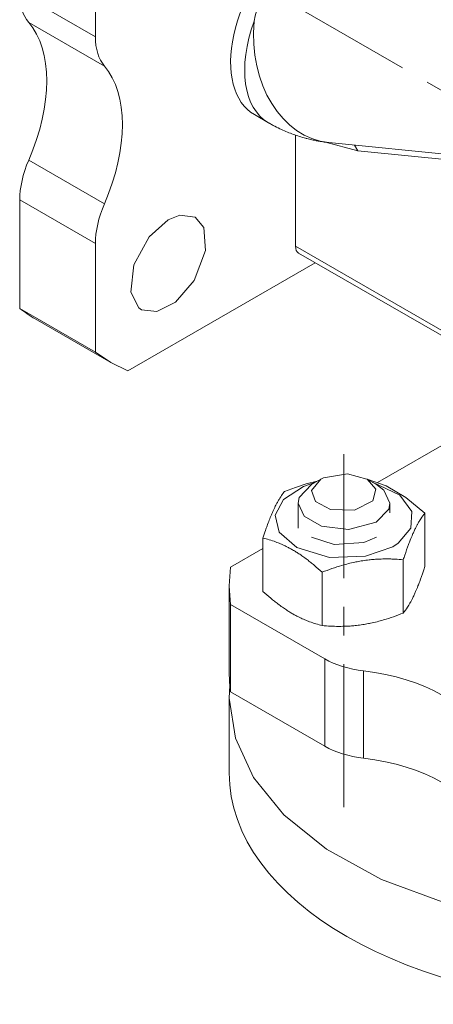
# Model space of a CAD drawing. Header units: millimetres. Extents: x 0 to 420, y 0 to 297.
# Tile 10 of 19: x 311 to 333, y 108 to 159. Entities that reach past the tile are written whole.
import ezdxf

# ---------------------------------------------------------------- set-up
doc = ezdxf.new("R2010")
doc.units = ezdxf.units.MM
doc.linetypes.add('K5LT_AXLED', pattern=[12, 7.5, -1.5, 1.5, -1.5])
doc.linetypes.add('K5LT_THIN', pattern=[0])
doc.layers.add('Системный слой (1)', color=7, linetype='Continuous', true_color=0x6c6c6c)

# ---------------------------------------------------------------- blocks, each defined once
blk = doc.blocks.new('U57')
at = {"layer": 'Системный слой (1)', "color": 7, "linetype": 'K5LT_THIN', "lineweight": 18, "true_color": 0xffffff}
for p, q in [((322.32, 130.671), (322.252, 129.692)), ((322.252, 129.692), (322.32, 128.713))]:
    blk.add_line(p, q, dxfattribs=at)
blk = doc.blocks.new('U58')
at = {"layer": 'Системный слой (1)', "color": 7, "linetype": 'K5LT_THIN', "lineweight": 18, "true_color": 0xffffff}
for p, q in [((330.012, 135.112), (336.229, 138.701)), ((322.32, 130.671), (324.013, 131.648))]:
    blk.add_line(p, q, dxfattribs=at)
blk = doc.blocks.new('U112')
at = {"layer": 'Системный слой (1)', "color": 7, "linetype": 'K5LT_THIN', "lineweight": 18, "true_color": 0xffffff}
for p, q in [((315.25, 141.938), (316.064, 141.389)), ((316.064, 141.389), (316.946, 140.959))]:
    blk.add_line(p, q, dxfattribs=at)
blk = doc.blocks.new('U113')
at = {"layer": 'Системный слой (1)', "color": 7, "linetype": 'K5LT_THIN', "lineweight": 18, "true_color": 0xffffff}
for p, q in [((319.663, 149.11), (319.064, 148.871)), ((320.464, 149.01), (319.663, 149.11)), ((319.064, 148.871), (318.065, 147.982)), ((320.916, 148.464), (320.464, 149.01)), ((321.006, 147.261), (320.916, 148.464)), ((318.065, 147.982), (317.265, 146.502)), ((320.408, 145.682), (321.006, 147.261)), ((317.265, 146.502), (317.111, 145.082)), ((319.436, 144.555), (320.408, 145.682)), ((317.111, 145.082), (317.518, 144.265)), ((318.465, 144.06), (319.436, 144.555)), ((317.518, 144.265), (317.664, 144.16)), ((317.664, 144.16), (318.465, 144.06))]:
    blk.add_line(p, q, dxfattribs=at)
blk = doc.blocks.new('U167')
at = {"layer": 'Системный слой (1)', "color": 7, "linetype": 'K5LT_THIN', "lineweight": 18, "true_color": 0xffffff}
for p, q in [((326.281, 135.032), (326.858, 135.174)), ((325.149, 134.644), (325.711, 134.853)), ((325.711, 134.853), (326.281, 135.032))]:
    blk.add_line(p, q, dxfattribs=at)
blk = doc.blocks.new('U168')
at = {"layer": 'Системный слой (1)', "color": 7, "linetype": 'K5LT_THIN', "lineweight": 18, "true_color": 0xffffff}
for p, q in [((326.555, 132.239), (327.742, 131.865)), ((329.298, 131.972), (329.949, 132.239)), ((327.742, 131.865), (329.298, 131.972))]:
    blk.add_line(p, q, dxfattribs=at)
blk = doc.blocks.new('U169')
at = {"layer": 'Системный слой (1)', "color": 7, "linetype": 'K5LT_THIN', "lineweight": 18, "true_color": 0xffffff}
for p, q in [((329.46, 135.281), (330.465, 134.927)), ((330.465, 134.927), (331.487, 134.327)), ((331.487, 134.327), (332.49, 133.508))]:
    blk.add_line(p, q, dxfattribs=at)
blk = doc.blocks.new('U170')
at = {"layer": 'Системный слой (1)', "color": 7, "linetype": 'K5LT_THIN', "lineweight": 18, "true_color": 0xffffff}
for p, q in [((325.089, 134.224), (326.129, 134.905)), ((326.129, 134.905), (326.758, 135.117)), ((329.745, 135.117), (331.17, 134.446)), ((324.654, 133.389), (325.089, 134.224)), ((331.17, 134.446), (331.803, 133.592)), ((324.858, 132.508), (324.654, 133.389)), ((331.803, 133.592), (331.755, 132.717)), ((331.755, 132.717), (331.084, 131.927)), ((325.783, 131.698), (324.858, 132.508)), ((327.498, 131.181), (325.783, 131.698)), ((330.804, 131.745), (329.385, 131.24)), ((331.084, 131.927), (330.804, 131.745)), ((329.385, 131.24), (327.498, 131.181))]:
    blk.add_line(p, q, dxfattribs=at)
blk = doc.blocks.new('U175')
at = {"layer": 'Системный слой (1)', "color": 7, "linetype": 'K5LT_THIN', "lineweight": 18, "true_color": 0xffffff}
for p, q in [((322.282, 124.466), (322.252, 123.813)), ((364.252, 123.813), (364.221, 124.466)), ((322.252, 123.813), (322.571, 121.707)), ((364.251, 123.703), (364.252, 123.813)), ((363.895, 121.587), (364.251, 123.703)), ((322.571, 121.707), (323.525, 119.655)), ((362.882, 119.507), (363.895, 121.587)), ((323.525, 119.655), (325.114, 117.702)), ((361.192, 117.511), (362.882, 119.507)), ((325.114, 117.702), (327.341, 115.9)), ((358.795, 115.66), (361.192, 117.511)), ((327.341, 115.9), (330.212, 114.309)), ((355.658, 114.031), (358.795, 115.66)), ((330.212, 114.309), (333.726, 113.008)), ((351.777, 112.733), (355.658, 114.031)), ((333.726, 113.008), (337.853, 112.096)), ((347.266, 111.912), (351.777, 112.733)), ((337.853, 112.096), (342.469, 111.697)), ((342.469, 111.697), (347.266, 111.912))]:
    blk.add_line(p, q, dxfattribs=at)
blk = doc.blocks.new('U176')
at = {"layer": 'Системный слой (1)', "color": 7, "linetype": 'K5LT_THIN', "lineweight": 18, "true_color": 0xffffff}
for p, q in [((327.05, 135.285), (326.561, 134.695)), ((327.184, 135.355), (327.05, 135.285)), ((328.432, 135.567), (327.184, 135.355)), ((329.454, 135.285), (328.432, 135.567)), ((329.458, 135.282), (329.454, 135.285)), ((329.928, 134.752), (329.458, 135.282)), ((326.561, 134.695), (326.767, 134.113)), ((329.766, 134.145), (329.928, 134.752)), ((328.801, 133.662), (329.766, 134.145)), ((326.767, 134.113), (327.555, 133.695)), ((327.555, 133.695), (328.801, 133.662))]:
    blk.add_line(p, q, dxfattribs=at)
blk = doc.blocks.new('U177')
at = {"layer": 'Системный слой (1)', "color": 7, "linetype": 'K5LT_THIN', "lineweight": 18, "true_color": 0xffffff}
for p, q in [((326.555, 134.999), (325.906, 134.313)), ((330.339, 134.703), (329.949, 134.999)), ((330.652, 134.019), (330.339, 134.703)), ((325.906, 134.313), (325.852, 134.019)), ((325.852, 134.019), (326.165, 133.335)), ((329.935, 133.031), (330.593, 133.716)), ((330.593, 133.716), (330.652, 134.019)), ((326.165, 133.335), (327.07, 132.813)), ((327.07, 132.813), (328.494, 132.641)), ((328.494, 132.641), (329.935, 133.031))]:
    blk.add_line(p, q, dxfattribs=at)

msp = doc.modelspace()

# ---------------------------------------------------------------- linework, layer by layer
at = {"layer": 'Системный слой (1)', "color": 7, "linetype": 'K5LT_THIN', "lineweight": 18, "true_color": 0xffffff}
for p, q in [((315.2502, 158.4596), (315.2502, 164.1491)), ((311.2904, 160.7458), (315.2502, 158.4596)), ((311.7618, 159.2126), (315.7216, 156.9264)), ((323.5639, 154.3794), (324.3014, 153.9535)), ((325.7154, 147.4914), (325.7154, 153.3041)), ((327.2782, 152.9367), (328.9693, 152.4784)), ((327.4677, 152.9155), (334.2492, 152.2437)), ((328.8001, 152.7835), (328.9693, 152.4784)), ((328.9693, 152.4784), (334.2492, 151.9553)), ((311.7618, 151.9912), (315.7216, 149.705)), ((311.2904, 144.2242), (311.2904, 149.9137)), ((311.2904, 149.9137), (315.2502, 147.6275)), ((315.2502, 141.938), (315.2502, 147.6275)), ((325.7154, 147.4914), (334.2492, 142.5644)), ((325.881, 147.1252), (334.2492, 142.2938)), ((326.7538, 146.6212), (316.9462, 140.9588)), ((311.2904, 144.2242), (315.2502, 141.938)), ((312.1041, 143.6752), (316.0639, 141.389)), ((327.0495, 135.2847), (326.5545, 134.999)), ((329.4537, 135.2847), (329.9487, 134.999)), ((325.8516, 132.7098), (325.8516, 134.0192)), ((330.6516, 133.5125), (330.6516, 134.0192)), ((332.49, 130.7141), (332.49, 133.508)), ((324.0133, 129.4028), (324.0133, 132.1966)), ((331.3543, 128.2671), (331.3543, 131.061)), ((327.1159, 127.6114), (327.1159, 130.4053)), ((322.2516, 125.1194), (322.2516, 129.6917)), ((327.2475, 125.8678), (322.3202, 128.7126)), ((322.3202, 124.1402), (322.3202, 128.7126)), ((327.2475, 121.2954), (327.2475, 125.8678)), ((329.2824, 120.6649), (329.2824, 125.2373)), ((322.2516, 119.8938), (322.2516, 123.813)), ((327.2475, 121.2954), (322.3202, 124.1402))]:
    msp.add_line(p, q, dxfattribs=at)
at = {"layer": 'Системный слой (1)', "color": 30, "linetype": 'K5LT_AXLED', "lineweight": 18, "true_color": 0xff8000}
for p, q in [((324.8189, 160.583), (366.1969, 136.6934)), ((328.2516, 118.0897), (328.2516, 136.5907))]:
    msp.add_line(p, q, dxfattribs=at)
at = {"layer": 'Системный слой (1)', "color": 7, "linetype": 'K5LT_THIN', "lineweight": 18, "true_color": 0xffffff}
for centre, major_axis, ratio, start_param, end_param in [((326.5639, 159.5755), (-3, -5.1962), 0.5773503, 4.156883, 6.2831853), ((327.6953, 158.9223), (-1.8596, -5.7822), 0.6754613, 4.0808534, 4.8675994), ((314.1188, 162.3788), (-2, -3.4641), 0.5773503, 5.4977871, 6.0834727), ((307.0477, 152.8802), (4, 6.9282), 0.5773503, 4.9121016, 6.0834727), ((327.3014, 159.1497), (-3, -5.1962), 0.5773503, 5.012269, 6.2831853), ((328.0591, 158.8863), (-0.5915, -5.9708), 0.7543445, 4.7229297, 6.2831853), ((318.0786, 160.0926), (-2, -3.4641), 0.5773503, 5.4977871, 6.0834727), ((311.0075, 150.5941), (4, 6.9282), 0.5773503, 4.9121016, 6.0834727), ((314.1188, 151.5467), (-2, -3.4641), 0.5773503, 4.9121016, 5.4977871), ((318.0786, 149.2605), (-2, -3.4641), 0.5773503, 4.9121016, 5.4977871), ((326.281, 147.818), (-0.4, -0.6928), 0.5773503, 5.4977871, 6.2831853), ((322.6041, 161.8617), (-10.5, -18.1865), 0.5773503, 6.2023346, 6.2831853), ((330.0759, 127.5008), (-4, 0), 0.5773503, 0.7853982, 1.3710837), ((343.2516, 125.1194), (-21, 0), 0.5773503, 0, 0.0808507), ((327.6953, 120.7103), (8, 0), 0.5773503, 0.1997126, 1.3710837), ((330.0759, 122.9284), (4, 0), 0.5773503, 3.9269908, 4.5126764), ((327.6953, 116.1379), (8, 0), 0.5773503, 0.1997126, 1.3710837), ((343.2516, 119.8938), (21, 0), 0.5773503, 3.1415927, 6.2831853)]:
    msp.add_ellipse(centre, major_axis=major_axis, ratio=ratio, start_param=start_param, end_param=end_param, dxfattribs=at)
for points, knots in [([(324.3014, 153.9535), (324.3104, 153.9484), (324.3194, 153.9432), (324.342, 153.9303), (324.3555, 153.9226), (324.3984, 153.8983), (324.4279, 153.8819), (324.5166, 153.8331), (324.5761, 153.8013), (324.7511, 153.7104), (324.8675, 153.6533), (325.1884, 153.5053), (325.3953, 153.4198), (325.8155, 153.2666), (326.0289, 153.1989), (326.2639, 153.1354), (326.2828, 153.1303), (326.3491, 153.113), (326.3966, 153.101), (326.4875, 153.079), (326.5308, 153.0689), (326.6138, 153.0504), (326.6534, 153.0419), (326.7291, 153.0263), (326.7652, 153.0191), (326.8342, 153.0059), (326.8671, 152.9998), (326.933, 152.9881), (326.966, 152.9825), (327.0252, 152.9728), (327.0514, 152.9686), (327.1242, 152.9575), (327.1709, 152.9508), (327.3008, 152.9335), (327.3841, 152.9238), (327.4677, 152.9155)], [0, 0, 0, 0, 0.1761496, 0.1761496, 0.440374, 0.440374, 1.0128603, 1.0128603, 2.1578327, 2.1578327, 4.3597029, 4.3597029, 8.1597029, 8.1597029, 11.9597029, 11.9597029, 12.2924721, 12.2924721, 13.1239692, 13.1239692, 13.8798756, 13.8798756, 14.5670632, 14.5670632, 15.1917792, 15.1917792, 15.7597029, 15.7597029, 16.3276265, 16.3276265, 16.7775191, 16.7775191, 17.5773727, 17.5773727, 19, 19, 19, 19]), ([(324.0133, 132.1966), (324.0574, 132.3319), (324.1304, 132.5501), (324.2406, 132.8619), (324.3441, 133.1389), (324.4427, 133.384), (324.5273, 133.5801), (324.5951, 133.7287), (324.6598, 133.8623), (324.7319, 134.0032), (324.8122, 134.1488), (324.9282, 134.3414), (325.0404, 134.5047), (325.1223, 134.6105), (325.1489, 134.6437)], [0, 0, 0, 0, 1.7929207, 2.9468102, 4.3966445, 5.8851956, 6.8132993, 7.7014294, 8.5331874, 9.3357753, 10.5241844, 11.6848467, 13.9150035, 15, 15, 15, 15]), ([(332.49, 133.508), (332.4174, 133.4178), (332.3217, 133.2863), (332.1963, 133.0857), (332.1334, 132.9771), (332.0695, 132.86), (332.0048, 132.7354), (331.9251, 132.5702), (331.8282, 132.3543), (331.7311, 132.1198), (331.5945, 131.7649), (331.4723, 131.4184), (331.381, 131.1427), (331.3543, 131.061)], [0, 0, 0, 0, 2.7503561, 3.5880438, 4.6373076, 5.0620162, 5.9272166, 6.9998417, 7.9643082, 9.4557676, 10.5482711, 12.9873366, 14, 14, 14, 14]), ([(327.1159, 130.4053), (326.9793, 130.5297), (326.7795, 130.7051), (326.5161, 130.9209), (326.3136, 131.079), (326.1048, 131.2323), (325.8977, 131.3736), (325.7066, 131.495), (325.5262, 131.6014), (325.3496, 131.6977), (325.1524, 131.7969), (324.9294, 131.8979), (324.5375, 132.0528), (324.2322, 132.1432), (324.0133, 132.1966)], [0, 0, 0, 0, 2.0319395, 2.9468102, 3.8443326, 4.9685438, 5.9570695, 6.8132993, 7.7014294, 8.5331874, 9.3357753, 10.5241844, 11.7385471, 15, 15, 15, 15]), ([(331.3543, 131.061), (331.2096, 131.0739), (330.9961, 131.089), (330.6377, 131.1028), (330.3187, 131.1043), (330.0236, 131.0925), (329.7852, 131.0762), (329.5436, 131.0536), (329.2462, 131.0142), (328.999, 130.971), (328.7478, 130.9204), (328.4842, 130.8594), (328.0818, 130.7492), (327.6247, 130.6009), (327.2825, 130.4717), (327.1159, 130.4053)], [0, 0, 0, 0, 1.6798163, 2.4642543, 4.1006214, 5.2997801, 5.7851614, 6.7739619, 7.9998191, 9.1020666, 9.5304507, 10.8065916, 12.0551669, 14.0625612, 16, 16, 16, 16]), ([(331.3543, 128.2671), (331.4268, 128.3573), (331.5226, 128.4888), (331.6479, 128.6894), (331.7108, 128.798), (331.7747, 128.9151), (331.8395, 129.0397), (331.9192, 129.2049), (332.016, 129.4208), (332.1131, 129.6553), (332.2497, 130.0102), (332.3719, 130.3567), (332.4633, 130.6324), (332.49, 130.7141)], [0, 0, 0, 0, 2.7503561, 3.5880438, 4.6373076, 5.0620162, 5.9272166, 6.9998417, 7.9643082, 9.4557676, 10.5482711, 12.9873366, 14, 14, 14, 14]), ([(324.0133, 129.4028), (324.1499, 129.2783), (324.3497, 129.1029), (324.6131, 128.8871), (324.8155, 128.7291), (325.0244, 128.5758), (325.2314, 128.4345), (325.4226, 128.3131), (325.603, 128.2066), (325.7796, 128.1104), (325.9768, 128.0112), (326.1998, 127.9102), (326.5917, 127.7553), (326.897, 127.6649), (327.1159, 127.6114)], [0, 0, 0, 0, 2.0319395, 2.9468102, 3.8443326, 4.9685438, 5.9570695, 6.8132993, 7.7014294, 8.5331874, 9.3357753, 10.5241844, 11.7385471, 15, 15, 15, 15]), ([(327.1159, 127.6114), (327.2606, 127.5985), (327.4741, 127.5834), (327.8325, 127.5696), (328.1516, 127.5681), (328.4466, 127.5799), (328.6851, 127.5962), (328.9266, 127.6188), (329.224, 127.6583), (329.4712, 127.7014), (329.7224, 127.752), (329.9861, 127.813), (330.3885, 127.9232), (330.8455, 128.0716), (331.1877, 128.2007), (331.3543, 128.2671)], [0, 0, 0, 0, 1.6798163, 2.4642543, 4.1006214, 5.2997801, 5.7851614, 6.7739619, 7.9998191, 9.1020666, 9.5304507, 10.8065916, 12.0551669, 14.0625612, 16, 16, 16, 16])]:
    msp.add_open_spline(points, degree=3, knots=knots, dxfattribs=at)

# ---------------------------------------------------------------- block references
at = {"layer": 'Системный слой (1)'}
for name in ['U113', 'U112', 'U58', 'U167', 'U176', 'U169', 'U170', 'U177', 'U168', 'U57', 'U175']:
    msp.add_blockref(name, (0, 0), dxfattribs=at)

doc.saveas('drawing.dxf')
